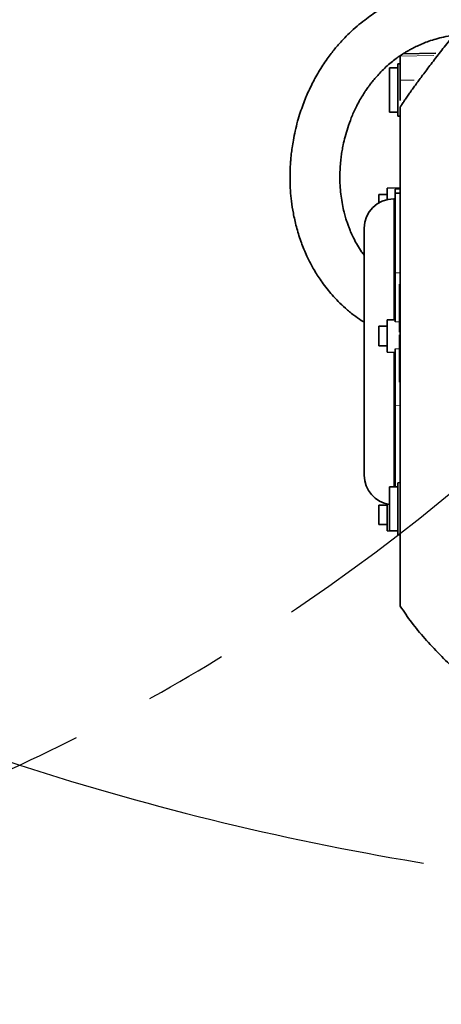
# Model space of a CAD drawing. Header units: millimetres. Extents: x 0 to 11920, y 0 to 8400.
# Tile 5 of 46: x 2338 to 2595, y 4021 to 4622. Entities that reach past the tile are written whole.
import ezdxf

# ---------------------------------------------------------------- set-up
doc = ezdxf.new("R2010")
doc.units = ezdxf.units.MM
doc.header["$LTSCALE"] = 20
doc.linetypes.add('CENTERX2', pattern=[20.32, 12.7, -2.54, 2.54, -2.54])
doc.layers.add('THICK_LINE', color=7, linetype='Continuous')

msp = doc.modelspace()

# ---------------------------------------------------------------- linework, layer by layer
at = {"color": 7, "linetype": 'Continuous', "lineweight": 35}
for p, q in [((2569.9933594, 4600.0322298), (2569.9933594, 4600.5748012)), ((2569.9933594, 4585.3847199), (2569.9933594, 4600.0322298)), ((2591.6647436, 4601.9974904), (2571.5648245, 4601.4711555)), ((2568.4933594, 4592.9300053), (2563.4933594, 4592.9300053)), ((2563.4933594, 4592.9300053), (2563.4933594, 4581.6134884)), ((2569.9933594, 4595.4300053), (2568.4933594, 4595.3907264)), ((2568.4933594, 4595.3907264), (2568.4933594, 4579.4300053)), ((2563.4933594, 4581.6134884), (2563.4933594, 4565.9300053)), ((2569.9933594, 4573.0253063), (2569.9933594, 4585.3847199)), ((2568.4933594, 4579.4300053), (2568.4933594, 4563.4692841)), ((2563.4933594, 4565.9300053), (2568.4933594, 4565.9300053)), ((2568.4933594, 4563.4692841), (2569.9933594, 4563.4300053)), ((2561.9933594, 4515.5367301), (2556.9933594, 4515.5367301)), ((2556.9933594, 4510.5443994), (2556.9933594, 4515.5367301)), ((2569.9933594, 4519.5367301), (2561.9933594, 4519.3970896)), ((2561.9933594, 4512.5058709), (2561.9933594, 4519.3970896)), ((2566.9933594, 4516.3776401), (2566.9933594, 4518.8359805)), ((2569.9933594, 4516.4300053), (2566.9933594, 4516.3776401)), ((2566.9933594, 4467.7125517), (2566.9933594, 4516.3776401)), ((2566.9933594, 4512.9559421), (2565.9933594, 4512.9559421)), ((2547.9933594, 4494.9559421), (2547.9933594, 4343.9040684)), ((2566.9933594, 4437.7007214), (2566.9933594, 4467.7125517)), ((2569.9933594, 4460.7216619), (2569.4933594, 4460.7216619)), ((2569.4933594, 4460.4300053), (2569.4933594, 4460.7216619)), ((2569.4933594, 4460.4300053), (2569.9933594, 4460.4300053)), ((2569.4933594, 4431.3375053), (2569.4933594, 4460.4300053)), ((2566.9933594, 4438.9647718), (2561.9933594, 4438.8774964)), ((2561.9933594, 4419.1567775), (2561.9933594, 4438.8774964)), ((2561.9933594, 4435.017137), (2556.9933594, 4435.017137)), ((2556.9933594, 4423.017137), (2556.9933594, 4435.017137)), ((2569.4933594, 4431.3375053), (2569.9933594, 4431.3375053)), ((2569.4933594, 4429.8525053), (2569.9933594, 4429.8525053)), ((2569.4933594, 4400.7600053), (2569.4933594, 4429.8525053)), ((2556.9933594, 4423.017137), (2561.9933594, 4423.017137)), ((2561.9933594, 4419.1567775), (2566.9933594, 4419.0695022)), ((2566.9933594, 4386.4794521), (2566.9933594, 4421.3081759)), ((2569.4933594, 4400.7600053), (2569.9933594, 4400.7600053)), ((2566.9933594, 4336.9300053), (2566.9933594, 4386.4794521)), ((2568.4933594, 4336.9300053), (2563.4933594, 4336.9300053)), ((2563.4933594, 4336.9300053), (2563.4933594, 4309.9300053)), ((2569.9933594, 4339.4300053), (2568.4933594, 4339.3907264)), ((2568.4933594, 4339.3907264), (2568.4933594, 4323.4300053)), ((2561.9933594, 4325.7361487), (2556.9933594, 4325.7361487)), ((2556.9933594, 4313.7361487), (2556.9933594, 4325.7361487)), ((2561.9933594, 4309.8757892), (2561.9933594, 4326.3541396)), ((2568.4933594, 4323.4300053), (2568.4933594, 4307.4692841)), ((2556.9933594, 4313.7361487), (2561.9933594, 4313.7361487)), ((2561.9933594, 4309.8757892), (2568.4933594, 4309.7623313)), ((2563.4933594, 4309.9300053), (2568.4933594, 4309.9300053)), ((2568.4933594, 4307.4692841), (2569.9933594, 4307.4300053))]:
    msp.add_line(p, q, dxfattribs=at)
at = {"color": 8, "linetype": 'Continuous', "lineweight": 18}
for p, q in [((2569.9933594, 4600.0322298), (2590.4705323, 4600.5450213)), ((2569.9933594, 4585.3847199), (2578.5050538, 4585.4424072)), ((2566.9933594, 4518.8359805), (2569.9933594, 4518.8849325)), ((2565.9933594, 4438.9473167), (2565.9933594, 4512.9559421)), ((2566.9933594, 4467.7125517), (2569.9933594, 4467.738631)), ((2566.9933594, 4437.7007214), (2569.4933594, 4437.738814)), ((2565.9933594, 4336.9300053), (2565.9933594, 4419.0869572)), ((2566.9933594, 4421.3081759), (2569.4933594, 4421.2743587)), ((2566.9933594, 4386.4794521), (2569.9933594, 4386.4616542))]:
    msp.add_line(p, q, dxfattribs=at)
at = {"color": 7, "linetype": 'Continuous', "lineweight": 35}
for centre, start, end in [((2565.9933594, 4494.9559421), 90, 180), ((2565.9933594, 4343.9040684), 180, 262.0164438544)]:
    msp.add_arc(centre, 18, start, end, dxfattribs=at)
for points, knots in [([(2615.6533298, 4644.1631257), (2612.671625, 4644.0999932), (2606.9195664, 4643.9782033), (2598.7119958, 4643.0807763), (2591.3277781, 4641.8050503), (2584.7934794, 4640.2277447), (2579.0498317, 4638.4829149), (2573.75072, 4636.565663), (2568.947848, 4634.5468254), (2564.6923108, 4632.5105749), (2561.2609394, 4630.6926499), (2558.5438562, 4629.1351075), (2555.6734788, 4627.3869498), (2552.2589383, 4625.146711), (2548.0231366, 4622.0766947), (2543.4970921, 4618.4173035), (2539.1363336, 4614.4614633), (2535.3266388, 4610.6119779), (2532.3728387, 4607.3439992), (2529.9289929, 4604.4431959), (2527.6541671, 4601.5699525), (2525.1978088, 4598.2418176), (2522.6367873, 4594.4806132), (2520.1682286, 4590.5184688), (2517.9425163, 4586.611427), (2515.9215006, 4582.7457679), (2514.0771265, 4578.8914101), (2512.2994367, 4574.8132786), (2510.5780322, 4570.4427084), (2508.8720381, 4565.5590609), (2507.2360583, 4560.1427657), (2505.8135419, 4554.5012431), (2504.7144996, 4549.1024662), (2503.9591038, 4544.4290809), (2503.4766965, 4540.6469877), (2503.1717039, 4537.6264781), (2502.9564573, 4534.9369751), (2502.7900253, 4532.1363219), (2502.6584752, 4528.4340189), (2502.6475321, 4523.6992281), (2502.8952336, 4517.8179461), (2503.5186864, 4511.1772185), (2504.4431673, 4505.162729), (2505.5069053, 4499.9741388), (2506.5252583, 4495.7928059), (2507.7579211, 4491.4746395), (2509.1621587, 4487.2306543), (2510.7605399, 4482.9921921), (2512.4242196, 4479.0852672), (2514.1984773, 4475.3491868), (2515.9396052, 4472.0107649), (2517.8101686, 4468.7248623), (2519.870409, 4465.3999648), (2522.3584168, 4461.7328842), (2525.209668, 4457.9410267), (2528.4978435, 4454.0140139), (2532.1857759, 4450.0554754), (2536.5783394, 4445.8947523), (2541.2539392, 4441.9416015), (2544.6808987, 4439.5620198), (2546.2276981, 4438.4879671)], [0, 0, 0, 0, 0.0265744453, 0.0512652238, 0.0736959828, 0.0939713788, 0.1123180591, 0.1288639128, 0.1463926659, 0.1613985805, 0.1738820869, 0.1838414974, 0.1918422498, 0.2066533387, 0.2239883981, 0.2439070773, 0.2654240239, 0.2843870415, 0.300304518, 0.3118359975, 0.3246460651, 0.3395237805, 0.3565032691, 0.3742625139, 0.3909177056, 0.4064299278, 0.4230510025, 0.4390205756, 0.4568122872, 0.4765637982, 0.4982836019, 0.5219720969, 0.5438798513, 0.5622501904, 0.5770628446, 0.5883106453, 0.5976533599, 0.6085204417, 0.6210099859, 0.640812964, 0.6636242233, 0.6893813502, 0.7179988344, 0.7336333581, 0.7499637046, 0.7669707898, 0.7844243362, 0.8001822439, 0.8174641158, 0.8313423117, 0.8454147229, 0.858317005, 0.8720387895, 0.8871381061, 0.9051138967, 0.9215871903, 0.9398915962, 0.9600111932, 0.9819505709, 1, 1, 1, 1]), ([(2547.9933594, 4478.4476338), (2547.44715, 4479.1621635), (2545.8913117, 4481.1974499), (2543.8547868, 4484.5135201), (2541.84475, 4488.1655658), (2540.3336189, 4491.3306621), (2539.2058829, 4493.9699428), (2538.2841187, 4496.3463593), (2537.4228539, 4498.7894099), (2536.5396719, 4501.6044589), (2535.5602956, 4505.2125367), (2534.6082593, 4509.5660069), (2533.810267, 4514.6048365), (2533.2885067, 4519.8869323), (2533.0763753, 4525.2424389), (2533.1656187, 4530.34616), (2533.4788389, 4534.9065455), (2533.9225738, 4538.8381506), (2534.4689999, 4542.451566), (2535.216986, 4546.4236399), (2536.3103175, 4551.0799776), (2537.918231, 4556.5553759), (2540.1041314, 4562.5744815), (2542.5158262, 4567.9681929), (2544.8637004, 4572.4537828), (2546.7453743, 4575.6923789), (2548.5158951, 4578.47273), (2550.0705062, 4580.7350672), (2551.536012, 4582.7394391), (2553.1275937, 4584.7919988), (2555.1012718, 4587.167201), (2557.5652135, 4589.8947215), (2560.4562205, 4592.7918953), (2563.5547199, 4595.572689), (2566.5772741, 4598.0055575), (2569.3488624, 4600.0232818), (2571.6378434, 4601.543864), (2573.5345942, 4602.7170799), (2575.3325361, 4603.768116), (2577.5825517, 4604.994598), (2580.4908636, 4606.4357075), (2583.8652458, 4607.912062), (2587.6625907, 4609.3478478), (2591.8454447, 4610.6837384), (2596.6941151, 4611.9161836), (2602.3119663, 4612.9335383), (2608.7135198, 4613.6639607), (2613.2719531, 4613.7654027), (2615.6533298, 4613.8183971)], [0, 0, 0, 0, 0.014536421, 0.0414059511, 0.0651906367, 0.0854491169, 0.1019587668, 0.115248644, 0.1302390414, 0.1476585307, 0.1675701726, 0.196892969, 0.2276657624, 0.2598557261, 0.2934025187, 0.3254055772, 0.3530226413, 0.3767704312, 0.3974344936, 0.4193605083, 0.4499483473, 0.4836763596, 0.521657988, 0.5637642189, 0.5873188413, 0.6093772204, 0.6279973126, 0.6432819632, 0.6555496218, 0.6694473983, 0.6862103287, 0.7060129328, 0.7286765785, 0.751046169, 0.7706329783, 0.7875892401, 0.8020388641, 0.8107154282, 0.819650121, 0.8315123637, 0.8463010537, 0.8639544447, 0.8808265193, 0.8996763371, 0.9206938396, 0.9443113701, 0.9709076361, 1, 1, 1, 1]), ([(2603.0185985, 4612.9367183), (2602.314195, 4612.2079199), (2600.5686528, 4610.4019261), (2597.7653379, 4606.8210726), (2594.6706776, 4602.9020081), (2591.7293248, 4599.1186103), (2588.9457026, 4595.4971853), (2586.3134232, 4592.0257935), (2583.9126609, 4588.8150431), (2581.736271, 4585.8636719), (2579.7793183, 4583.174987), (2577.9202993, 4580.5868457), (2576.1539153, 4578.094703), (2574.473482, 4575.6921484), (2572.879824, 4573.3829734), (2571.3620517, 4571.1562989), (2570.4495119, 4569.7966695), (2569.9933594, 4569.1170297)], [0, 0, 0, 0, 0.0864262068, 0.214167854, 0.3293354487, 0.4325215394, 0.5246369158, 0.6064889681, 0.6788294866, 0.7349169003, 0.7848323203, 0.8291879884, 0.8687209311, 0.9043466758, 0.9371977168, 0.968606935, 1, 1, 1, 1]), ([(2569.9933594, 4569.1170297), (2569.9933594, 4567.2885378), (2569.9933594, 4561.8946268), (2569.9933594, 4553.5745737), (2569.9933594, 4546.9157266), (2569.9933594, 4543.468541), (2569.9933594, 4542.8855184), (2569.9933594, 4541.7438415), (2569.9933594, 4539.6293719), (2569.9933594, 4536.2481381), (2569.9933594, 4531.896416), (2569.9933594, 4526.7757535), (2569.9933594, 4520.9379624), (2569.9933594, 4514.6556022), (2569.9933594, 4509.1150793), (2569.9933594, 4504.6331994), (2569.9933594, 4481.5690632), (2569.9933594, 4453.1736255), (2569.9933594, 4417.457527), (2569.9933594, 4398.9356161), (2569.9933594, 4385.0980835), (2569.9933594, 4377.9209442), (2569.9933594, 4372.1141605), (2569.9933594, 4365.8515919), (2569.9933594, 4359.4203762), (2569.9933594, 4353.3597494), (2569.9933594, 4347.9514354), (2569.9933594, 4343.2477572), (2569.9933594, 4339.6965723), (2569.9933594, 4337.1111138), (2569.9933594, 4335.0287557), (2569.9933594, 4332.1627006), (2569.9933594, 4315.5787318), (2569.9933594, 4296.8876152), (2569.9933594, 4277.6240396), (2569.9933594, 4271.2559128), (2569.9933594, 4267.3910084), (2569.9933594, 4265.2109808), (2569.9933594, 4264.0107196), (2569.9933594, 4264.0026121), (2569.9933594, 4263.9993429)], [0, 0, 0, 0, 0.0645657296, 0.1904639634, 0.2920869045, 0.3033327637, 0.3089561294, 0.3146142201, 0.3227356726, 0.3310926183, 0.3392140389, 0.3475708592, 0.3556925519, 0.3640496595, 0.372169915, 0.3763304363, 0.3805135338, 0.45672434, 0.4804902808, 0.5114888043, 0.5246512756, 0.5312325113, 0.5378140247, 0.5459299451, 0.5542811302, 0.5623968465, 0.5707476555, 0.5788669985, 0.5872216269, 0.5939356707, 0.6007804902, 0.614698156, 0.6425334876, 0.8568757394, 0.9152316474, 0.9444096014, 0.9589986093, 0.9736106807, 0.9893587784, 1, 1, 1, 1]), ([(2547.9933594, 4438.0165861), (2547.9846366, 4438.0146142), (2547.5488229, 4437.9160924), (2546.926806, 4438.0355174), (2546.4252524, 4438.3522584), (2546.2224339, 4438.4803423)], [0, 0, 0, 0, 0.0120184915, 0.6004794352, 1, 1, 1, 1]), ([(2569.9933594, 4263.8795846), (2572.2470767, 4260.5627371), (2576.875471, 4253.7510228), (2585.0416092, 4243.9291984), (2594.034216, 4234.2110235), (2600.5453983, 4228.0686677), (2603.808081, 4224.9908)], [0, 0, 0, 0, 0.233371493, 0.4792683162, 0.7390670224, 1, 1, 1, 1])]:
    msp.add_open_spline(points, degree=3, knots=knots, dxfattribs=at)
at = {"layer": 'THICK_LINE', "linetype": 'CENTERX2'}
msp.add_line((2511.9114404, 4266.1313291), (2511.9572353, 4266.1208131), dxfattribs=at)
at = {"layer": 'THICK_LINE'}
for centre, radius, start, end in [((2855.9933594, 5764.4300053), 1679.6964971, 185.9757211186, 252.0213983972), ((2855.9933594, 5764.4300053), 1679.6964971, 185.9757211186, 252.0213983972), ((1818.2709432, 5280.5320956), 1228.9145299, 304.3655465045, 355.6339501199), ((2855.9933594, 5764.4300053), 2373.9, 212, 335)]:
    msp.add_arc(centre, radius, start, end, dxfattribs=at)
at = {"layer": 'THICK_LINE', "linetype": 'CENTERX2'}
for centre, radius, start, end in [((1818.2709432, 5280.5320956), 1228.88, 266, 304.3640607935), ((2855.9933594, 5764.4300053), 1679.6964971, 252.0213983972, 287.2103019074)]:
    msp.add_arc(centre, radius, start, end, dxfattribs=at)

doc.saveas('drawing.dxf')
